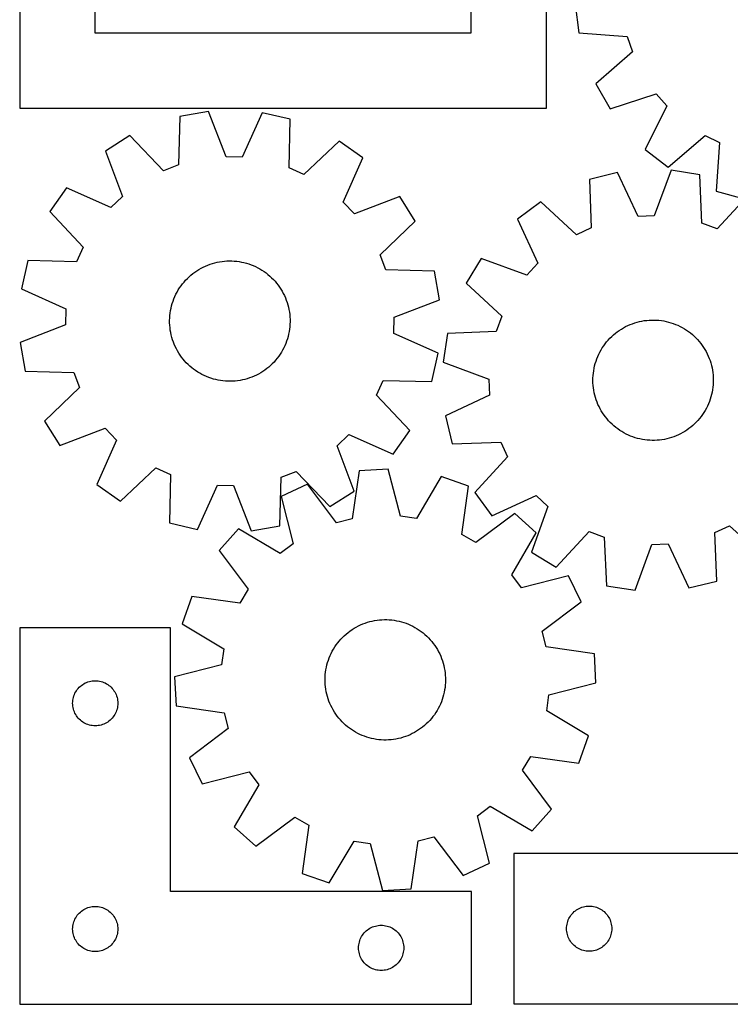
# Model space of a CAD drawing. Header units: millimetres. Extents: x 7 to 1243, y 7 to 1267.
# Tile 2 of 21: x 7 to 290, y 217 to 609. Entities that reach past the tile are written whole.
import ezdxf

# ---------------------------------------------------------------- set-up
doc = ezdxf.new("R2010")
doc.units = ezdxf.units.MM
doc.layers.add('CUT', color=7, linetype='CONTINUOUS', true_color=0x000000)

msp = doc.modelspace()

# ---------------------------------------------------------------- linework, layer by layer
at = {"layer": 'CUT'}
for p, q in [((6.516403, 844.061578), (6.516403, 574.061578)), ((216.516403, 574.061578), (216.516403, 844.061578)), ((36.516403, 814.061578), (36.516403, 604.061578)), ((186.516403, 604.061578), (186.516403, 814.061578)), ((227.979455, 615.477005), (229.42769, 604.032003)), ((36.516403, 604.061578), (186.516403, 604.061578)), ((229.42769, 604.032003), (248.751101, 602.600848)), ((248.751101, 602.600848), (250.787249, 596.501931)), ((250.787249, 596.501931), (236.19916, 583.749281)), ((236.19916, 583.749281), (241.916968, 573.729693)), ((241.916968, 573.729693), (260.317151, 579.802227)), ((260.317151, 579.802227), (264.532261, 574.946763)), ((6.516403, 574.061578), (216.516403, 574.061578)), ((264.532261, 574.946763), (255.934852, 557.582231)), ((70.394432, 570.770789), (69.826122, 551.402789)), ((81.763496, 572.727793), (70.394432, 570.770789)), ((88.775004, 554.664538), (81.763496, 572.727793)), ((103.139541, 572.174331), (95.202677, 554.498115)), ((114.392099, 569.631615), (103.139541, 572.174331)), ((113.957379, 550.260156), (114.392099, 569.631615)), ((50.433742, 563.101863), (40.67901, 556.943075)), ((63.824038, 549.096779), (50.433742, 563.101863)), ((265.051748, 550.513449), (279.727442, 563.165184)), ((279.727442, 563.165184), (285.479802, 560.292374)), ((133.929188, 560.940024), (119.832088, 547.646636)), ((143.352141, 554.284693), (133.929188, 560.940024)), ((255.934852, 557.582231), (265.051748, 550.513449)), ((285.479802, 560.292374), (284.181951, 540.959552)), ((40.67901, 556.943075), (47.565772, 538.831893)), ((95.202677, 554.498115), (88.775004, 554.664538)), ((135.537375, 536.554159), (143.352141, 554.284693)), ((69.826122, 551.402789), (63.824038, 549.096779)), ((119.832088, 547.646636), (113.957379, 550.260156)), ((244.851774, 548.39571), (233.641953, 545.670756)), ((233.641953, 545.670756), (234.390917, 526.3089)), ((253.074388, 530.850596), (244.851774, 548.39571)), ((266.216025, 549.295924), (259.498516, 531.121286)), ((277.615344, 547.523641), (266.216025, 549.295924)), ((278.497825, 528.16741), (277.615344, 547.523641)), ((25.172507, 542.219285), (18.517176, 532.796333)), ((42.903041, 534.40452), (25.172507, 542.219285)), ((47.565772, 538.831893), (42.903041, 534.40452)), ((158.07593, 538.778191), (139.964748, 531.891428)), ((164.234718, 529.023459), (158.07593, 538.778191)), ((284.181951, 540.959552), (295.30997, 537.917733)), ((297.697836, 540.179586), (284.536534, 525.959088)), ((139.964748, 531.891428), (135.537375, 536.554159)), ((214.248456, 536.663321), (204.934726, 529.855979)), ((228.559385, 523.600408), (214.248456, 536.663321)), ((18.517176, 532.796333), (31.810564, 518.699232)), ((204.934726, 529.855979), (213.03614, 512.254573)), ((259.498516, 531.121286), (253.074388, 530.850596)), ((150.229635, 515.633162), (164.234718, 529.023459)), ((234.390917, 526.3089), (228.559385, 523.600408)), ((284.536534, 525.959088), (278.497825, 528.16741)), ((31.810564, 518.699232), (29.197045, 512.824523)), ((152.535644, 509.631078), (150.229635, 515.633162)), ((9.825585, 513.259243), (7.282869, 502.006685)), ((29.197045, 512.824523), (9.825585, 513.259243)), ((77.990771, 509.768124), (78.841498, 510.252849)), ((78.841498, 510.252849), (79.711289, 510.702471)), ((79.711289, 510.702471), (80.598695, 511.116241)), ((80.598695, 511.116241), (81.502239, 511.49347)), ((81.502239, 511.49347), (82.420419, 511.833532)), ((82.420419, 511.833532), (83.351705, 512.135859)), ((83.351705, 512.135859), (84.294547, 512.399948)), ((84.294547, 512.399948), (85.247377, 512.625361)), ((85.247377, 512.625361), (86.208608, 512.811721)), ((86.208608, 512.811721), (87.17664, 512.95872)), ((87.17664, 512.95872), (88.149863, 513.066111)), ((88.149863, 513.066111), (89.126656, 513.133716)), ((89.126656, 513.133716), (90.105394, 513.161423)), ((90.105394, 513.161423), (91.084447, 513.149186)), ((91.084447, 513.149186), (92.062186, 513.097025)), ((92.062186, 513.097025), (93.036984, 513.005026)), ((93.036984, 513.005026), (94.007219, 512.873343)), ((94.007219, 512.873343), (94.971275, 512.702196)), ((94.971275, 512.702196), (95.927547, 512.491868)), ((95.927547, 512.491868), (96.874445, 512.242711)), ((96.874445, 512.242711), (97.810392, 511.955138)), ((97.810392, 511.955138), (98.733831, 511.629629)), ((98.733831, 511.629629), (99.643224, 511.266725)), ((99.643224, 511.266725), (100.537058, 510.867029)), ((100.537058, 510.867029), (101.413845, 510.431209)), ((101.413845, 510.431209), (102.272126, 509.959988)), ((190.464467, 514.112624), (184.46476, 504.25925)), ((208.685003, 507.520622), (190.464467, 514.112624)), ((213.03614, 512.254573), (208.685003, 507.520622)), ((73.363516, 506.171696), (74.071401, 506.848154)), ((74.071401, 506.848154), (74.806288, 507.495174)), ((74.806288, 507.495174), (75.566955, 508.111681)), ((75.566955, 508.111681), (76.352136, 508.696649)), ((76.352136, 508.696649), (77.160523, 509.249103)), ((77.160523, 509.249103), (77.990771, 509.768124)), ((102.272126, 509.959988), (103.110472, 509.454151)), ((103.110472, 509.454151), (103.927488, 508.91454)), ((103.927488, 508.91454), (104.721814, 508.342053)), ((104.721814, 508.342053), (105.492128, 507.737644)), ((105.492128, 507.737644), (106.237149, 507.102317)), ((106.237149, 507.102317), (106.955635, 506.43713)), ((106.955635, 506.43713), (107.646391, 505.743192)), ((171.903644, 509.062768), (152.535644, 509.631078)), ((173.860648, 497.693704), (171.903644, 509.062768)), ((69.745855, 501.561023), (70.268688, 502.388877)), ((70.268688, 502.388877), (70.824852, 503.194715)), ((70.824852, 503.194715), (71.413423, 503.977198)), ((71.413423, 503.977198), (72.03342, 504.735023)), ((72.03342, 504.735023), (72.683812, 505.466929)), ((72.683812, 505.466929), (73.363516, 506.171696)), ((107.646391, 505.743192), (108.308267, 505.021655)), ((108.308267, 505.021655), (108.940163, 504.273723)), ((108.940163, 504.273723), (109.541025, 503.500638)), ((109.541025, 503.500638), (110.109854, 502.703688)), ((110.109854, 502.703688), (110.645703, 501.8842)), ((184.46476, 504.25925), (198.685257, 491.097948)), ((7.282869, 502.006685), (24.959085, 494.069822)), ((68.004385, 498.057523), (68.385764, 498.959324)), ((68.385764, 498.959324), (68.803609, 499.844819)), ((68.803609, 499.844819), (69.257225, 500.712533)), ((69.257225, 500.712533), (69.745855, 501.561023)), ((110.645703, 501.8842), (111.147681, 501.043538)), ((111.147681, 501.043538), (111.614952, 500.1831)), ((111.614952, 500.1831), (112.046737, 499.304319)), ((112.046737, 499.304319), (112.442319, 498.408657)), ((66.855291, 494.317628), (67.085081, 495.269412)), ((67.085081, 495.269412), (67.353502, 496.21103)), ((67.353502, 496.21103), (67.660107, 497.140916)), ((67.660107, 497.140916), (68.004385, 498.057523)), ((112.442319, 498.408657), (112.801039, 497.497605)), ((112.801039, 497.497605), (113.1223, 496.57268)), ((113.1223, 496.57268), (113.405568, 495.635421)), ((113.405568, 495.635421), (113.65037, 494.687388)), ((113.65037, 494.687388), (113.856299, 493.730158)), ((155.797394, 490.682197), (173.860648, 497.693704)), ((24.959085, 494.069822), (24.792662, 487.642148)), ((66.329108, 490.440727), (66.401203, 491.417199)), ((66.401203, 491.417199), (66.513067, 492.389918)), ((66.513067, 492.389918), (66.664514, 493.357264)), ((66.664514, 493.357264), (66.855291, 494.317628)), ((113.856299, 493.730158), (114.023013, 492.765326)), ((114.023013, 492.765326), (114.150234, 491.794496)), ((114.150234, 491.794496), (114.237751, 490.819286)), ((114.237751, 490.819286), (114.285417, 489.841317)), ((155.63097, 484.254523), (155.797394, 490.682197)), ((198.685257, 491.097948), (196.476935, 485.05924)), ((24.792662, 487.642148), (6.729407, 480.63064)), ((66.296902, 489.462127), (66.329108, 490.440727)), ((66.304639, 488.483028), (66.296902, 489.462127)), ((66.352305, 487.505059), (66.304639, 488.483028)), ((66.439821, 486.529848), (66.352305, 487.505059)), ((114.188852, 486.907146), (114.076989, 485.934427)), ((114.260947, 487.883618), (114.188852, 486.907146)), ((114.293153, 488.862218), (114.260947, 487.883618)), ((114.285417, 489.841317), (114.293153, 488.862218)), ((247.231116, 486.495837), (248.093139, 486.960177)), ((248.093139, 486.960177), (248.973384, 487.38897)), ((248.973384, 487.38897), (249.870387, 487.781503)), ((249.870387, 487.781503), (250.782653, 488.137121)), ((250.782653, 488.137121), (251.708666, 488.455233)), ((251.708666, 488.455233), (252.646884, 488.73531)), ((252.646884, 488.73531), (253.595744, 488.976885)), ((253.595744, 488.976885), (254.553669, 489.179557)), ((254.553669, 489.179557), (255.519063, 489.342987)), ((255.519063, 489.342987), (256.49032, 489.466904)), ((256.49032, 489.466904), (257.465823, 489.551102)), ((257.465823, 489.551102), (258.443948, 489.595441)), ((258.443948, 489.595441), (259.423068, 489.599846)), ((259.423068, 489.599846), (260.401553, 489.564311)), ((260.401553, 489.564311), (261.377774, 489.488894)), ((261.377774, 489.488894), (262.350106, 489.373721)), ((262.350106, 489.373721), (263.316932, 489.218984)), ((263.316932, 489.218984), (264.276641, 489.024941)), ((264.276641, 489.024941), (265.227637, 488.791914)), ((265.227637, 488.791914), (266.168337, 488.52029)), ((266.168337, 488.52029), (267.097175, 488.210523)), ((267.097175, 488.210523), (268.012605, 487.863128)), ((268.012605, 487.863128), (268.913103, 487.478683)), ((268.913103, 487.478683), (269.797171, 487.057828)), ((269.797171, 487.057828), (270.663337, 486.601263)), ((66.567043, 485.559019), (66.439821, 486.529848)), ((66.733757, 484.594186), (66.567043, 485.559019)), ((66.939686, 483.636957), (66.733757, 484.594186)), ((67.184488, 482.688924), (66.939686, 483.636957)), ((113.504975, 483.054933), (113.236554, 482.113315)), ((113.734765, 484.006716), (113.504975, 483.054933)), ((113.925542, 484.96708), (113.734765, 484.006716)), ((114.076989, 485.934427), (113.925542, 484.96708)), ((173.307186, 476.31766), (155.63097, 484.254523)), ((177.120705, 484.176759), (175.348421, 472.77744)), ((196.476935, 485.05924), (177.120705, 484.176759)), ((241.823292, 482.322166), (242.519577, 483.010557)), ((242.519577, 483.010557), (243.243361, 483.669974)), ((243.243361, 483.669974), (243.99344, 484.299321)), ((243.99344, 484.299321), (244.768564, 484.89755)), ((244.768564, 484.89755), (245.567444, 485.463664)), ((245.567444, 485.463664), (246.388751, 485.996722)), ((246.388751, 485.996722), (247.231116, 486.495837)), ((270.663337, 486.601263), (271.51016, 486.109749)), ((271.51016, 486.109749), (272.336229, 485.584102)), ((272.336229, 485.584102), (273.140171, 485.025199)), ((273.140171, 485.025199), (273.920647, 484.43397)), ((273.920647, 484.43397), (274.676358, 483.811398)), ((274.676358, 483.811398), (275.406047, 483.15852)), ((275.406047, 483.15852), (276.108498, 482.476422)), ((6.729407, 480.63064), (8.686411, 469.261577)), ((67.467755, 481.751664), (67.184488, 482.688924)), ((67.789016, 480.826739), (67.467755, 481.751664)), ((68.147736, 479.915688), (67.789016, 480.826739)), ((68.543318, 479.020026), (68.147736, 479.915688)), ((68.975104, 478.141245), (68.543318, 479.020026)), ((112.204291, 479.365021), (111.786446, 478.479526)), ((112.58567, 480.266822), (112.204291, 479.365021)), ((112.929949, 481.183428), (112.58567, 480.266822)), ((113.236554, 482.113315), (112.929949, 481.183428)), ((238.793207, 478.48729), (239.335594, 479.302465)), ((239.335594, 479.302465), (239.91078, 480.094839)), ((239.91078, 480.094839), (240.517807, 480.863093)), ((240.517807, 480.863093), (241.155665, 481.605947)), ((241.155665, 481.605947), (241.823292, 482.322166)), ((276.108498, 482.476422), (276.782542, 481.766239)), ((276.782542, 481.766239), (277.427059, 481.029155)), ((277.427059, 481.029155), (278.040974, 480.266395)), ((278.040974, 480.266395), (278.623267, 479.479229)), ((278.623267, 479.479229), (279.172967, 478.668967)), ((69.442374, 477.280807), (68.975104, 478.141245)), ((69.944352, 476.440144), (69.442374, 477.280807)), ((70.480202, 475.620656), (69.944352, 476.440144)), ((71.049031, 474.823707), (70.480202, 475.620656)), ((109.765203, 475.129629), (109.176633, 474.347146)), ((110.321368, 475.935468), (109.765203, 475.129629)), ((110.8442, 476.763321), (110.321368, 475.935468)), ((111.332831, 477.611812), (110.8442, 476.763321)), ((111.786446, 478.479526), (111.332831, 477.611812)), ((170.76447, 465.065101), (173.307186, 476.31766)), ((236.602851, 474.118076), (236.968847, 475.026229)), ((236.968847, 475.026229), (237.371581, 475.918698)), ((237.371581, 475.918698), (237.810382, 476.793997)), ((237.810382, 476.793997), (238.28452, 477.65067)), ((238.28452, 477.65067), (238.793207, 478.48729)), ((279.172967, 478.668967), (279.689161, 477.836958)), ((279.689161, 477.836958), (280.170989, 476.984586)), ((280.170989, 476.984586), (280.617649, 476.113271)), ((280.617649, 476.113271), (281.028397, 475.224462)), ((281.028397, 475.224462), (281.40255, 474.319639)), ((71.649893, 474.050622), (71.049031, 474.823707)), ((72.281788, 473.302689), (71.649893, 474.050622)), ((72.943665, 472.581153), (72.281788, 473.302689)), ((73.634421, 471.887214), (72.943665, 472.581153)), ((74.352907, 471.222028), (73.634421, 471.887214)), ((75.097927, 470.586701), (74.352907, 471.222028)), ((106.518655, 471.476191), (105.783767, 470.829171)), ((107.226539, 472.152648), (106.518655, 471.476191)), ((107.906244, 472.857416), (107.226539, 472.152648)), ((108.556635, 473.589321), (107.906244, 472.857416)), ((109.176633, 474.347146), (108.556635, 473.589321)), ((175.348421, 472.77744), (193.523059, 466.059931)), ((235.517488, 470.359191), (235.731068, 471.314742)), ((235.731068, 471.314742), (235.983446, 472.260787)), ((235.983446, 472.260787), (236.274201, 473.19575)), ((236.274201, 473.19575), (236.602851, 474.118076)), ((281.40255, 474.319639), (281.739485, 473.400308)), ((281.739485, 473.400308), (282.038642, 472.467999)), ((282.038642, 472.467999), (282.299522, 471.524263)), ((282.299522, 471.524263), (282.521692, 470.570672)), ((8.686411, 469.261577), (28.054412, 468.693267)), ((28.054412, 468.693267), (30.360421, 462.691183)), ((75.868241, 469.982291), (75.097927, 470.586701)), ((76.662568, 469.409805), (75.868241, 469.982291)), ((77.479584, 468.870194), (76.662568, 469.409805)), ((78.31793, 468.364357), (77.479584, 468.870194)), ((79.176211, 467.893136), (78.31793, 468.364357)), ((80.052998, 467.457315), (79.176211, 467.893136)), ((80.946832, 467.05762), (80.052998, 467.457315)), ((81.856225, 466.694716), (80.946832, 467.05762)), ((99.991361, 467.208104), (99.087816, 466.830874)), ((100.878767, 467.621874), (99.991361, 467.208104)), ((101.748558, 468.071495), (100.878767, 467.621874)), ((102.599285, 468.55622), (101.748558, 468.071495)), ((103.429533, 469.075242), (102.599285, 468.55622)), ((104.23792, 469.627696), (103.429533, 469.075242)), ((105.0231, 470.212664), (104.23792, 469.627696)), ((105.783767, 470.829171), (105.0231, 470.212664)), ((235.057277, 466.473906), (235.112764, 467.451462)), ((235.112764, 467.451462), (235.208079, 468.425942)), ((235.208079, 468.425942), (235.343062, 469.395723)), ((235.343062, 469.395723), (235.517488, 470.359191)), ((282.521692, 470.570672), (282.704781, 469.608813)), ((282.704781, 469.608813), (282.848485, 468.640286)), ((282.848485, 468.640286), (282.952564, 467.666703)), ((282.952564, 467.666703), (283.016845, 466.689686)), ((82.779663, 466.369206), (81.856225, 466.694716)), ((83.71561, 466.081634), (82.779663, 466.369206)), ((84.662508, 465.832476), (83.71561, 466.081634)), ((85.618781, 465.622149), (84.662508, 465.832476)), ((86.582837, 465.451001), (85.618781, 465.622149)), ((87.553071, 465.319319), (86.582837, 465.451001)), ((88.527869, 465.22732), (87.553071, 465.319319)), ((89.505609, 465.175159), (88.527869, 465.22732)), ((90.484662, 465.162922), (89.505609, 465.175159)), ((91.4634, 465.190629), (90.484662, 465.162922)), ((92.440193, 465.258234), (91.4634, 465.190629)), ((93.413415, 465.365625), (92.440193, 465.258234)), ((94.381448, 465.512623), (93.413415, 465.365625)), ((95.342679, 465.698984), (94.381448, 465.512623)), ((96.295508, 465.924396), (95.342679, 465.698984)), ((97.238351, 466.188486), (96.295508, 465.924396)), ((98.169637, 466.490813), (97.238351, 466.188486)), ((99.087816, 466.830874), (98.169637, 466.490813)), ((148.779492, 459.625113), (151.393011, 465.499821)), ((151.393011, 465.499821), (170.76447, 465.065101)), ((193.523059, 466.059931), (193.79375, 459.635803)), ((235.041708, 465.4949), (235.057277, 466.473906)), ((235.066085, 464.516074), (235.041708, 465.4949)), ((235.130367, 463.539056), (235.066085, 464.516074)), ((235.234446, 462.565474), (235.130367, 463.539056)), ((282.970167, 463.754297), (282.874852, 462.779818)), ((283.025654, 464.731854), (282.970167, 463.754297)), ((283.016845, 466.689686), (283.041222, 465.71086)), ((283.041222, 465.71086), (283.025654, 464.731854)), ((30.360421, 462.691183), (16.355337, 449.300886)), ((162.07288, 445.528012), (148.779492, 459.625113)), ((193.79375, 459.635803), (176.248636, 451.413189)), ((235.37815, 461.596947), (235.234446, 462.565474)), ((235.561239, 460.635088), (235.37815, 461.596947)), ((235.783408, 459.681497), (235.561239, 460.635088)), ((236.044288, 458.737761), (235.783408, 459.681497)), ((282.351863, 459.891018), (282.099485, 458.944973)), ((282.565443, 460.846569), (282.351863, 459.891018)), ((282.739869, 461.810037), (282.565443, 460.846569)), ((282.874852, 462.779818), (282.739869, 461.810037)), ((236.343445, 457.805452), (236.044288, 458.737761)), ((236.680381, 456.886121), (236.343445, 457.805452)), ((237.054534, 455.981298), (236.680381, 456.886121)), ((237.465282, 455.092489), (237.054534, 455.981298)), ((280.71135, 455.287062), (280.272549, 454.411763)), ((281.114084, 456.179531), (280.71135, 455.287062)), ((281.48008, 457.087684), (281.114084, 456.179531)), ((281.80873, 458.01001), (281.48008, 457.087684)), ((282.099485, 458.944973), (281.80873, 458.01001)), ((176.248636, 451.413189), (178.973589, 440.203367)), ((237.911942, 454.221174), (237.465282, 455.092489)), ((238.393769, 453.368802), (237.911942, 454.221174)), ((238.909963, 452.536793), (238.393769, 453.368802)), ((239.459664, 451.726531), (238.909963, 452.536793)), ((240.041956, 450.939365), (239.459664, 451.726531)), ((278.747337, 451.903295), (278.172151, 451.110921)), ((279.289724, 452.71847), (278.747337, 451.903295)), ((279.79841, 453.55509), (279.289724, 452.71847)), ((280.272549, 454.411763), (279.79841, 453.55509)), ((16.355337, 449.300886), (22.514125, 439.546154)), ((240.655872, 450.176605), (240.041956, 450.939365)), ((241.300388, 449.439521), (240.655872, 450.176605)), ((241.974433, 448.729338), (241.300388, 449.439521)), ((242.676884, 448.04724), (241.974433, 448.729338)), ((243.406572, 447.394362), (242.676884, 448.04724)), ((274.83957, 447.535785), (274.089491, 446.906439)), ((275.563354, 448.195203), (274.83957, 447.535785)), ((276.259639, 448.883594), (275.563354, 448.195203)), ((276.927266, 449.599813), (276.259639, 448.883594)), ((277.565124, 450.342667), (276.927266, 449.599813)), ((278.172151, 451.110921), (277.565124, 450.342667)), ((22.514125, 439.546154), (40.625307, 446.432917)), ((40.625307, 446.432917), (45.05268, 441.770186)), ((133.024283, 439.492452), (137.687014, 443.919825)), ((137.687014, 443.919825), (155.417549, 436.105059)), ((155.417549, 436.105059), (162.07288, 445.528012)), ((244.162284, 446.77179), (243.406572, 447.394362)), ((244.94276, 446.18056), (244.162284, 446.77179)), ((245.746701, 445.621657), (244.94276, 446.18056)), ((246.572771, 445.096011), (245.746701, 445.621657)), ((247.419594, 444.604497), (246.572771, 445.096011)), ((248.28576, 444.147932), (247.419594, 444.604497)), ((249.169828, 443.727077), (248.28576, 444.147932)), ((250.070326, 443.342632), (249.169828, 443.727077)), ((269.109547, 443.816789), (268.212544, 443.424257)), ((269.989792, 444.245583), (269.109547, 443.816789)), ((270.851815, 444.709923), (269.989792, 444.245583)), ((271.69418, 445.209038), (270.851815, 444.709923)), ((272.515487, 445.742096), (271.69418, 445.209038)), ((273.314367, 446.30821), (272.515487, 445.742096)), ((274.089491, 446.906439), (273.314367, 446.30821)), ((45.05268, 441.770186), (37.237915, 424.039651)), ((178.973589, 440.203367), (198.335445, 440.952331)), ((198.335445, 440.952331), (201.043938, 435.1208)), ((250.985756, 442.995236), (250.070326, 443.342632)), ((251.914594, 442.68547), (250.985756, 442.995236)), ((252.855293, 442.413846), (251.914594, 442.68547)), ((253.806289, 442.180819), (252.855293, 442.413846)), ((254.765999, 441.986776), (253.806289, 442.180819)), ((255.732824, 441.832039), (254.765999, 441.986776)), ((256.705157, 441.716866), (255.732824, 441.832039)), ((257.681378, 441.641449), (256.705157, 441.716866)), ((258.659863, 441.605914), (257.681378, 441.641449)), ((259.638983, 441.610319), (258.659863, 441.605914)), ((260.617108, 441.654658), (259.638983, 441.610319)), ((261.592611, 441.738856), (260.617108, 441.654658)), ((262.563868, 441.862773), (261.592611, 441.738856)), ((263.529262, 442.026203), (262.563868, 441.862773)), ((264.487186, 442.228875), (263.529262, 442.026203)), ((265.436047, 442.47045), (264.487186, 442.228875)), ((266.374264, 442.750527), (265.436047, 442.47045)), ((267.300277, 443.068639), (266.374264, 442.750527)), ((268.212544, 443.424257), (267.300277, 443.068639)), ((139.911046, 421.38127), (133.024283, 439.492452)), ((201.043938, 435.1208), (187.981024, 420.80987)), ((46.660867, 417.38432), (60.757968, 430.677709)), ((60.757968, 430.677709), (66.632677, 428.064189)), ((66.632677, 428.064189), (66.197957, 408.69273)), ((110.763933, 426.921556), (116.766017, 429.227565)), ((116.766017, 429.227565), (130.156314, 415.222482)), ((141.900377, 429.54109), (139.105876, 410.367327)), ((153.419155, 430.176082), (141.900377, 429.54109)), ((158.304288, 411.425671), (153.419155, 430.176082)), ((37.237915, 424.039651), (46.660867, 417.38432)), ((110.195623, 407.553556), (110.763933, 426.921556)), ((121.189456, 424.221375), (110.790493, 419.226674)), ((132.878202, 408.767714), (121.189456, 424.221375)), ((174.589318, 427.165131), (164.670054, 410.520293)), ((185.474282, 423.343741), (174.589318, 427.165131)), ((77.450515, 406.150014), (85.387378, 423.82623)), ((85.387378, 423.82623), (91.815052, 423.659807)), ((91.815052, 423.659807), (98.82656, 405.596552)), ((130.156314, 415.222482), (139.911046, 421.38127)), ((182.812085, 404.151161), (185.474282, 423.343741)), ((187.981024, 420.80987), (194.788366, 411.496141)), ((110.790493, 419.226674), (115.546193, 400.443018)), ((194.788366, 411.496141), (212.389773, 419.597555)), ((212.389773, 419.597555), (217.123724, 415.246417)), ((203.880721, 412.460515), (188.346813, 400.878628)), ((212.474734, 404.764516), (203.880721, 412.460515)), ((217.123724, 415.246417), (210.531721, 397.025882)), ((66.197957, 408.69273), (77.450515, 406.150014)), ((139.105876, 410.367327), (132.878202, 408.767714)), ((164.670054, 410.520293), (158.304288, 411.425671)), ((93.691864, 406.386172), (85.995865, 397.792159)), ((110.404717, 396.58194), (93.691864, 406.386172)), ((98.82656, 405.596552), (110.195623, 407.553556)), ((202.670503, 388.051663), (212.474734, 404.764516)), ((220.385095, 391.026174), (233.546397, 405.246672)), ((233.546397, 405.246672), (239.585106, 403.03835)), ((283.692014, 404.89686), (289.523545, 407.605352)), ((284.440978, 385.535004), (283.692014, 404.89686)), ((289.523545, 407.605352), (303.834475, 394.542439)), ((115.546193, 400.443018), (110.404717, 396.58194)), ((188.346813, 400.878628), (182.812085, 404.151161)), ((239.585106, 403.03835), (240.467586, 383.682119)), ((258.584415, 400.084474), (265.008542, 400.355164)), ((265.008542, 400.355164), (273.231157, 382.81005)), ((85.995865, 397.792159), (97.577752, 382.258251)), ((210.531721, 397.025882), (220.385095, 391.026174)), ((251.866905, 381.909836), (258.584415, 400.084474)), ((206.53158, 382.910187), (202.670503, 388.051663)), ((225.315236, 387.665887), (206.53158, 382.910187)), ((230.309938, 377.266924), (225.315236, 387.665887)), ((273.231157, 382.81005), (284.440978, 385.535004)), ((97.577752, 382.258251), (94.305219, 376.723523)), ((240.467586, 383.682119), (251.866905, 381.909836)), ((75.112639, 379.38572), (71.291249, 368.500755)), ((94.305219, 376.723523), (75.112639, 379.38572)), ((214.856277, 365.578178), (230.309938, 377.266924)), ((144.239199, 368.799535), (145.168343, 369.10838)), ((145.168343, 369.10838), (146.109312, 369.379069)), ((146.109312, 369.379069), (147.060539, 369.611153)), ((147.060539, 369.611153), (148.02044, 369.804244)), ((148.02044, 369.804244), (148.987419, 369.958022)), ((148.987419, 369.958022), (149.959865, 370.072229)), ((149.959865, 370.072229), (150.936161, 370.146677)), ((150.936161, 370.146677), (151.91468, 370.181242)), ((151.91468, 370.181242), (152.893795, 370.175865)), ((152.893795, 370.175865), (153.871876, 370.130556)), ((153.871876, 370.130556), (154.847295, 370.04539)), ((154.847295, 370.04539), (155.818428, 369.920509)), ((155.818428, 369.920509), (156.78366, 369.756121)), ((156.78366, 369.756121), (157.741383, 369.552499)), ((157.741383, 369.552499), (158.690003, 369.309983)), ((158.690003, 369.309983), (159.627942, 369.028975)), ((159.627942, 369.028975), (160.553639, 368.709944)), ((66.629453, 366.840395), (6.629453, 366.840395)), ((6.629453, 366.840395), (6.629453, 216.840395)), ((66.629453, 261.840395), (66.629453, 366.840395)), ((71.291249, 368.500755), (87.936087, 358.581492)), ((136.655654, 364.407932), (137.411982, 365.029754)), ((137.411982, 365.029754), (138.193044, 365.620209)), ((138.193044, 365.620209), (138.997541, 366.178314)), ((138.997541, 366.178314), (139.824131, 366.70314)), ((139.824131, 366.70314), (140.671441, 367.193814)), ((140.671441, 367.193814), (141.53806, 367.649519)), ((141.53806, 367.649519), (142.422545, 368.069497)), ((142.422545, 368.069497), (143.323424, 368.453048)), ((143.323424, 368.453048), (144.239199, 368.799535)), ((160.553639, 368.709944), (161.465553, 368.353421)), ((161.465553, 368.353421), (162.362165, 367.959998)), ((162.362165, 367.959998), (163.241984, 367.530332)), ((163.241984, 367.530332), (164.103546, 367.065137)), ((164.103546, 367.065137), (164.945416, 366.565186)), ((164.945416, 366.565186), (165.766193, 366.031314)), ((165.766193, 366.031314), (166.564511, 365.464407)), ((166.564511, 365.464407), (167.339041, 364.865409)), ((216.455889, 359.350504), (214.856277, 365.578178)), ((133.287522, 360.866269), (133.902194, 361.62842)), ((133.902194, 361.62842), (134.547441, 362.364864)), ((134.547441, 362.364864), (135.22219, 363.074377)), ((135.22219, 363.074377), (135.925318, 363.755778)), ((135.925318, 363.755778), (136.655654, 364.407932)), ((167.339041, 364.865409), (168.088495, 364.235319)), ((168.088495, 364.235319), (168.811624, 363.575183)), ((168.811624, 363.575183), (169.507226, 362.886101)), ((169.507226, 362.886101), (170.174142, 362.16922)), ((170.174142, 362.16922), (170.811262, 361.425733)), ((170.811262, 361.425733), (171.417527, 360.656878)), ((87.936087, 358.581492), (87.030709, 352.215726)), ((130.706728, 356.715704), (131.154252, 357.586575)), ((131.154252, 357.586575), (131.636925, 358.438468)), ((131.636925, 358.438468), (132.153944, 359.269965)), ((132.153944, 359.269965), (132.704448, 360.079681)), ((132.704448, 360.079681), (133.287522, 360.866269)), ((171.417527, 360.656878), (171.991926, 359.863934)), ((171.991926, 359.863934), (172.533505, 359.048221)), ((172.533505, 359.048221), (173.041361, 358.211096)), ((173.041361, 358.211096), (173.514649, 357.353954)), ((173.514649, 357.353954), (173.952581, 356.478219)), ((235.629652, 356.556003), (216.455889, 359.350504)), ((129.282118, 353.071844), (129.582199, 354.003856)), ((129.582199, 354.003856), (129.920047, 354.922852)), ((129.920047, 354.922852), (130.295098, 355.827303)), ((130.295098, 355.827303), (130.706728, 356.715704)), ((173.952581, 356.478219), (174.354429, 355.585351)), ((174.354429, 355.585351), (174.719524, 354.676836)), ((174.719524, 354.676836), (175.047258, 353.754184)), ((175.047258, 353.754184), (175.337086, 352.818933)), ((236.264644, 345.037225), (235.629652, 356.556003)), ((87.030709, 352.215726), (68.280298, 347.330593)), ((128.468478, 349.244936), (128.613142, 350.21332)), ((128.613142, 350.21332), (128.797186, 351.174997)), ((128.797186, 351.174997), (129.020301, 352.128367)), ((129.020301, 352.128367), (129.282118, 353.071844)), ((175.337086, 352.818933), (175.588525, 351.872638)), ((175.588525, 351.872638), (175.801156, 350.916875)), ((175.801156, 350.916875), (175.974627, 349.953235)), ((175.974627, 349.953235), (176.108647, 348.98332)), ((33.736498, 345.362767), (34.300082, 345.533728)), ((34.300082, 345.533728), (34.87364, 345.667463)), ((34.87364, 345.667463), (35.454717, 345.763399)), ((35.454717, 345.763399), (36.040825, 345.821126)), ((36.040825, 345.821126), (36.629453, 345.840395)), ((36.629453, 345.840395), (37.218081, 345.821126)), ((37.218081, 345.821126), (37.804189, 345.763399)), ((37.804189, 345.763399), (38.385266, 345.667463)), ((38.385266, 345.667463), (38.958824, 345.533728)), ((38.958824, 345.533728), (39.522408, 345.362767)), ((68.280298, 347.330593), (68.91529, 335.811814)), ((128.272833, 346.315703), (128.298181, 347.294504)), ((128.28743, 345.336682), (128.272833, 346.315703)), ((128.298181, 347.294504), (128.363432, 348.271458)), ((128.363432, 348.271458), (128.468478, 349.244936)), ((176.108647, 348.98332), (176.202995, 348.008747)), ((176.202995, 348.008747), (176.257512, 347.031136)), ((176.272109, 346.052115), (176.246761, 345.073313)), ((176.257512, 347.031136), (176.272109, 346.052115)), ((28.835224, 341.340395), (29.146227, 341.840528)), ((29.146227, 341.840528), (29.489273, 342.319248)), ((29.489273, 342.319248), (29.862895, 342.774508)), ((29.862895, 342.774508), (30.265492, 343.204357)), ((30.265492, 343.204357), (30.695341, 343.606954)), ((30.695341, 343.606954), (31.1506, 343.980576)), ((31.1506, 343.980576), (31.629321, 344.323622)), ((31.629321, 344.323622), (32.129453, 344.634624)), ((32.129453, 344.634624), (32.648855, 344.91225)), ((32.648855, 344.91225), (33.185302, 345.155311)), ((33.185302, 345.155311), (33.736498, 345.362767)), ((39.522408, 345.362767), (40.073604, 345.155311)), ((40.073604, 345.155311), (40.610051, 344.91225)), ((40.610051, 344.91225), (41.129453, 344.634624)), ((41.129453, 344.634624), (41.629585, 344.323622)), ((41.629585, 344.323622), (42.108306, 343.980576)), ((42.108306, 343.980576), (42.563565, 343.606954)), ((42.563565, 343.606954), (42.993414, 343.204357)), ((42.993414, 343.204357), (43.396011, 342.774508)), ((43.396011, 342.774508), (43.769633, 342.319248)), ((43.769633, 342.319248), (44.11268, 341.840528)), ((44.11268, 341.840528), (44.423682, 341.340395)), ((128.341947, 344.359071), (128.28743, 345.336682)), ((128.436295, 343.384497), (128.341947, 344.359071)), ((128.570316, 342.414583), (128.436295, 343.384497)), ((128.743786, 341.450943), (128.570316, 342.414583)), ((128.956418, 340.49518), (128.743786, 341.450943)), ((175.9318, 342.154498), (175.747757, 341.19282)), ((176.076465, 343.122882), (175.9318, 342.154498)), ((176.18151, 344.09636), (176.076465, 343.122882)), ((176.246761, 345.073313), (176.18151, 344.09636)), ((217.514234, 340.152092), (236.264644, 345.037225)), ((27.648723, 337.429024), (27.706449, 338.015131)), ((27.706449, 338.015131), (27.802386, 338.596208)), ((27.802386, 338.596208), (27.936121, 339.169767)), ((27.936121, 339.169767), (28.107082, 339.733351)), ((28.107082, 339.733351), (28.314537, 340.284546)), ((28.314537, 340.284546), (28.557598, 340.820994)), ((28.557598, 340.820994), (28.835224, 341.340395)), ((44.423682, 341.340395), (44.701308, 340.820994)), ((44.701308, 340.820994), (44.944369, 340.284546)), ((44.944369, 340.284546), (45.151824, 339.733351)), ((45.151824, 339.733351), (45.322785, 339.169767)), ((45.322785, 339.169767), (45.456521, 338.596208)), ((45.456521, 338.596208), (45.552457, 338.015131)), ((45.552457, 338.015131), (45.610183, 337.429024)), ((129.207856, 339.548885), (128.956418, 340.49518)), ((129.497684, 338.613633), (129.207856, 339.548885)), ((129.825418, 337.690982), (129.497684, 338.613633)), ((130.190513, 336.782466), (129.825418, 337.690982)), ((174.962743, 338.363962), (174.624896, 337.444966)), ((175.262825, 339.295974), (174.962743, 338.363962)), ((175.524641, 340.23945), (175.262825, 339.295974)), ((175.747757, 341.19282), (175.524641, 340.23945)), ((216.608855, 333.786326), (217.514234, 340.152092)), ((27.629453, 336.840395), (27.648723, 337.429024)), ((27.648723, 336.251767), (27.629453, 336.840395)), ((27.706449, 335.66566), (27.648723, 336.251767)), ((27.802386, 335.084583), (27.706449, 335.66566)), ((27.936121, 334.511024), (27.802386, 335.084583)), ((28.107082, 333.94744), (27.936121, 334.511024)), ((28.314537, 333.396245), (28.107082, 333.94744)), ((45.151824, 333.94744), (44.944369, 333.396245)), ((45.322785, 334.511024), (45.151824, 333.94744)), ((45.456521, 335.084583), (45.322785, 334.511024)), ((45.552457, 335.66566), (45.456521, 335.084583)), ((45.610183, 336.251767), (45.552457, 335.66566)), ((45.610183, 337.429024), (45.629453, 336.840395)), ((45.629453, 336.840395), (45.610183, 336.251767)), ((68.91529, 335.811814), (88.089053, 333.017314)), ((130.592361, 335.889598), (130.190513, 336.782466)), ((131.030294, 335.013864), (130.592361, 335.889598)), ((131.503582, 334.156722), (131.030294, 335.013864)), ((132.011438, 333.319597), (131.503582, 334.156722)), ((172.908017, 333.929349), (172.390998, 333.097853)), ((173.390691, 334.781242), (172.908017, 333.929349)), ((173.838215, 335.652114), (173.390691, 334.781242)), ((174.249845, 336.540515), (173.838215, 335.652114)), ((174.624896, 337.444966), (174.249845, 336.540515)), ((233.253693, 323.867062), (216.608855, 333.786326)), ((28.557598, 332.859797), (28.314537, 333.396245)), ((28.835224, 332.340395), (28.557598, 332.859797)), ((29.146227, 331.840263), (28.835224, 332.340395)), ((29.489273, 331.361543), (29.146227, 331.840263)), ((29.862895, 330.906283), (29.489273, 331.361543)), ((30.265492, 330.476434), (29.862895, 330.906283)), ((30.695341, 330.073837), (30.265492, 330.476434)), ((31.1506, 329.700215), (30.695341, 330.073837)), ((31.629321, 329.357169), (31.1506, 329.700215)), ((42.108306, 329.700215), (41.629585, 329.357169)), ((42.563565, 330.073837), (42.108306, 329.700215)), ((42.993414, 330.476434), (42.563565, 330.073837)), ((43.396011, 330.906283), (42.993414, 330.476434)), ((43.769633, 331.361543), (43.396011, 330.906283)), ((44.11268, 331.840263), (43.769633, 331.361543)), ((44.423682, 332.340395), (44.11268, 331.840263)), ((44.701308, 332.859797), (44.423682, 332.340395)), ((44.944369, 333.396245), (44.701308, 332.859797)), ((88.089053, 333.017314), (89.688666, 326.78964)), ((132.553016, 332.503884), (132.011438, 333.319597)), ((133.127415, 331.71094), (132.553016, 332.503884)), ((133.73368, 330.942084), (133.127415, 331.71094)), ((134.3708, 330.198597), (133.73368, 330.942084)), ((135.037716, 329.481717), (134.3708, 330.198597)), ((169.997501, 330.002954), (169.322752, 329.29344)), ((170.642749, 330.739398), (169.997501, 330.002954)), ((171.257421, 331.501549), (170.642749, 330.739398)), ((171.840494, 332.288137), (171.257421, 331.501549)), ((172.390998, 333.097853), (171.840494, 332.288137)), ((32.129453, 329.046167), (31.629321, 329.357169)), ((32.648855, 328.768541), (32.129453, 329.046167)), ((33.185302, 328.52548), (32.648855, 328.768541)), ((33.736498, 328.318024), (33.185302, 328.52548)), ((34.300082, 328.147063), (33.736498, 328.318024)), ((34.87364, 328.013328), (34.300082, 328.147063)), ((35.454717, 327.917392), (34.87364, 328.013328)), ((36.040825, 327.859665), (35.454717, 327.917392)), ((36.629453, 327.840395), (36.040825, 327.859665)), ((37.218081, 327.859665), (36.629453, 327.840395)), ((37.804189, 327.917392), (37.218081, 327.859665)), ((38.385266, 328.013328), (37.804189, 327.917392)), ((38.958824, 328.147063), (38.385266, 328.013328)), ((39.522408, 328.318024), (38.958824, 328.147063)), ((40.073604, 328.52548), (39.522408, 328.318024)), ((40.610051, 328.768541), (40.073604, 328.52548)), ((41.129453, 329.046167), (40.610051, 328.768541)), ((41.629585, 329.357169), (41.129453, 329.046167)), ((89.688666, 326.78964), (74.235005, 315.100894)), ((135.733318, 328.792635), (135.037716, 329.481717)), ((136.456447, 328.132499), (135.733318, 328.792635)), ((137.205901, 327.502408), (136.456447, 328.132499)), ((137.980431, 326.903411), (137.205901, 327.502408)), ((138.778749, 326.336504), (137.980431, 326.903411)), ((139.599526, 325.802631), (138.778749, 326.336504)), ((140.441396, 325.302681), (139.599526, 325.802631)), ((165.547402, 326.189504), (164.720811, 325.664678)), ((166.351898, 326.747609), (165.547402, 326.189504)), ((167.13296, 327.338064), (166.351898, 326.747609)), ((167.889289, 327.959886), (167.13296, 327.338064)), ((168.619624, 328.61204), (167.889289, 327.959886)), ((169.322752, 329.29344), (168.619624, 328.61204)), ((141.302958, 324.837486), (140.441396, 325.302681)), ((142.182777, 324.407819), (141.302958, 324.837486)), ((143.07939, 324.014397), (142.182777, 324.407819)), ((143.991303, 323.657874), (143.07939, 324.014397)), ((144.917, 323.338843), (143.991303, 323.657874)), ((145.854939, 323.057835), (144.917, 323.338843)), ((146.80356, 322.815319), (145.854939, 323.057835)), ((147.761283, 322.611697), (146.80356, 322.815319)), ((148.726514, 322.447309), (147.761283, 322.611697)), ((149.697647, 322.322428), (148.726514, 322.447309)), ((150.673066, 322.237262), (149.697647, 322.322428)), ((151.651147, 322.191953), (150.673066, 322.237262)), ((152.630262, 322.186576), (151.651147, 322.191953)), ((153.608782, 322.22114), (152.630262, 322.186576)), ((154.585077, 322.295588), (153.608782, 322.22114)), ((155.557523, 322.409796), (154.585077, 322.295588)), ((156.524502, 322.563574), (155.557523, 322.409796)), ((157.484404, 322.756665), (156.524502, 322.563574)), ((158.43563, 322.988748), (157.484404, 322.756665)), ((159.376599, 323.259438), (158.43563, 322.988748)), ((160.305744, 323.568283), (159.376599, 323.259438)), ((161.221518, 323.91477), (160.305744, 323.568283)), ((162.122397, 324.298321), (161.221518, 323.91477)), ((163.006882, 324.718299), (162.122397, 324.298321)), ((163.873501, 325.174004), (163.006882, 324.718299)), ((164.720811, 325.664678), (163.873501, 325.174004)), ((229.432304, 312.982098), (233.253693, 323.867062)), ((74.235005, 315.100894), (79.229706, 304.701931)), ((206.96719, 310.109567), (210.239724, 315.644295)), ((210.239724, 315.644295), (229.432304, 312.982098)), ((218.549078, 294.575659), (206.96719, 310.109567)), ((79.229706, 304.701931), (98.013362, 309.457631)), ((98.013362, 309.457631), (101.87444, 304.316155)), ((101.87444, 304.316155), (92.070208, 287.603302)), ((188.998749, 291.9248), (194.140225, 295.785877)), ((194.140225, 295.785877), (210.853078, 285.981646)), ((210.853078, 285.981646), (218.549078, 294.575659)), ((100.664221, 279.907302), (116.198129, 291.48919)), ((116.198129, 291.48919), (121.732857, 288.216656)), ((193.754449, 273.141144), (188.998749, 291.9248)), ((92.070208, 287.603302), (100.664221, 279.907302)), ((121.732857, 288.216656), (119.07066, 269.024076)), ((165.439066, 282.000491), (171.66674, 283.600103)), ((171.66674, 283.600103), (183.355487, 268.146443)), ((129.955625, 265.202687), (139.874888, 281.847525)), ((139.874888, 281.847525), (146.240654, 280.942146)), ((146.240654, 280.942146), (151.125787, 262.191736)), ((162.644566, 262.826728), (165.439066, 282.000491)), ((308.550595, 277.001041), (203.550595, 277.001041)), ((203.550595, 277.001041), (203.550595, 217.001041)), ((183.355487, 268.146443), (193.754449, 273.141144)), ((119.07066, 269.024076), (129.955625, 265.202687)), ((186.629453, 261.840395), (66.629453, 261.840395)), ((151.125787, 262.191736), (162.644566, 262.826728)), ((186.629453, 216.840395), (186.629453, 261.840395)), ((32.648855, 254.91225), (33.185302, 255.155311)), ((33.185302, 255.155311), (33.736498, 255.362767)), ((33.736498, 255.362767), (34.300082, 255.533728)), ((34.300082, 255.533728), (34.87364, 255.667463)), ((34.87364, 255.667463), (35.454717, 255.763399)), ((35.454717, 255.763399), (36.040825, 255.821126)), ((36.040825, 255.821126), (36.629453, 255.840395)), ((36.629453, 255.840395), (37.218081, 255.821126)), ((37.218081, 255.821126), (37.804189, 255.763399)), ((37.804189, 255.763399), (38.385266, 255.667463)), ((38.385266, 255.667463), (38.958824, 255.533728)), ((38.958824, 255.533728), (39.522408, 255.362767)), ((39.522408, 255.362767), (40.073604, 255.155311)), ((40.073604, 255.155311), (40.610051, 254.91225)), ((229.569997, 255.072895), (230.106444, 255.315957)), ((230.106444, 255.315957), (230.65764, 255.523412)), ((230.65764, 255.523412), (231.221224, 255.694373)), ((231.221224, 255.694373), (231.794782, 255.828108)), ((231.794782, 255.828108), (232.375859, 255.924045)), ((232.375859, 255.924045), (232.961967, 255.981771)), ((232.961967, 255.981771), (233.550595, 256.001041)), ((233.550595, 256.001041), (234.139223, 255.981771)), ((234.139223, 255.981771), (234.725331, 255.924045)), ((234.725331, 255.924045), (235.306408, 255.828108)), ((235.306408, 255.828108), (235.879966, 255.694373)), ((235.879966, 255.694373), (236.44355, 255.523412)), ((236.44355, 255.523412), (236.994746, 255.315957)), ((236.994746, 255.315957), (237.531193, 255.072895)), ((28.557598, 250.820994), (28.835224, 251.340395)), ((28.835224, 251.340395), (29.146227, 251.840528)), ((29.146227, 251.840528), (29.489273, 252.319248)), ((29.489273, 252.319248), (29.862895, 252.774508)), ((29.862895, 252.774508), (30.265492, 253.204357)), ((30.265492, 253.204357), (30.695341, 253.606954)), ((30.695341, 253.606954), (31.1506, 253.980576)), ((31.1506, 253.980576), (31.629321, 254.323622)), ((31.629321, 254.323622), (32.129453, 254.634624)), ((32.129453, 254.634624), (32.648855, 254.91225)), ((40.610051, 254.91225), (41.129453, 254.634624)), ((41.129453, 254.634624), (41.629585, 254.323622)), ((41.629585, 254.323622), (42.108306, 253.980576)), ((42.108306, 253.980576), (42.563565, 253.606954)), ((42.563565, 253.606954), (42.993414, 253.204357)), ((42.993414, 253.204357), (43.396011, 252.774508)), ((43.396011, 252.774508), (43.769633, 252.319248)), ((43.769633, 252.319248), (44.11268, 251.840528)), ((44.11268, 251.840528), (44.423682, 251.340395)), ((44.423682, 251.340395), (44.701308, 250.820994)), ((225.47874, 250.981639), (225.756366, 251.501041)), ((225.756366, 251.501041), (226.067368, 252.001173)), ((226.067368, 252.001173), (226.410415, 252.479894)), ((226.410415, 252.479894), (226.784037, 252.935153)), ((226.784037, 252.935153), (227.186634, 253.365002)), ((227.186634, 253.365002), (227.616483, 253.767599)), ((227.616483, 253.767599), (228.071742, 254.141221)), ((228.071742, 254.141221), (228.550463, 254.484267)), ((228.550463, 254.484267), (229.050595, 254.795269)), ((229.050595, 254.795269), (229.569997, 255.072895)), ((237.531193, 255.072895), (238.050595, 254.795269)), ((238.050595, 254.795269), (238.550727, 254.484267)), ((238.550727, 254.484267), (239.029448, 254.141221)), ((239.029448, 254.141221), (239.484707, 253.767599)), ((239.484707, 253.767599), (239.914556, 253.365002)), ((239.914556, 253.365002), (240.317153, 252.935153)), ((240.317153, 252.935153), (240.690775, 252.479894)), ((240.690775, 252.479894), (241.033821, 252.001173)), ((241.033821, 252.001173), (241.344824, 251.501041)), ((241.344824, 251.501041), (241.62245, 250.981639)), ((27.629453, 246.840395), (27.648723, 247.429024)), ((27.648723, 247.429024), (27.706449, 248.015131)), ((27.706449, 248.015131), (27.802386, 248.596208)), ((27.802386, 248.596208), (27.936121, 249.169767)), ((27.936121, 249.169767), (28.107082, 249.733351)), ((28.107082, 249.733351), (28.314537, 250.284546)), ((28.314537, 250.284546), (28.557598, 250.820994)), ((44.701308, 250.820994), (44.944369, 250.284546)), ((44.944369, 250.284546), (45.151824, 249.733351)), ((45.151824, 249.733351), (45.322785, 249.169767)), ((45.322785, 249.169767), (45.456521, 248.596208)), ((45.456521, 248.596208), (45.552457, 248.015131)), ((45.552457, 248.015131), (45.610183, 247.429024)), ((45.610183, 247.429024), (45.629453, 246.840395)), ((146.129453, 247.134624), (146.648855, 247.41225)), ((146.648855, 247.41225), (147.185302, 247.655311)), ((147.185302, 247.655311), (147.736498, 247.862767)), ((147.736498, 247.862767), (148.300082, 248.033728)), ((148.300082, 248.033728), (148.87364, 248.167463)), ((148.87364, 248.167463), (149.454717, 248.263399)), ((149.454717, 248.263399), (150.040825, 248.321126)), ((150.040825, 248.321126), (150.629453, 248.340395)), ((150.629453, 248.340395), (151.218081, 248.321126)), ((151.218081, 248.321126), (151.804189, 248.263399)), ((151.804189, 248.263399), (152.385266, 248.167463)), ((152.385266, 248.167463), (152.958824, 248.033728)), ((152.958824, 248.033728), (153.522408, 247.862767)), ((153.522408, 247.862767), (154.073604, 247.655311)), ((154.073604, 247.655311), (154.610051, 247.41225)), ((154.610051, 247.41225), (155.129453, 247.134624)), ((224.550595, 247.001041), (224.569865, 247.589669)), ((224.569865, 247.589669), (224.627591, 248.175777)), ((224.627591, 248.175777), (224.723527, 248.756854)), ((224.723527, 248.756854), (224.857263, 249.330412)), ((224.857263, 249.330412), (225.028224, 249.893996)), ((225.028224, 249.893996), (225.235679, 250.445192)), ((225.235679, 250.445192), (225.47874, 250.981639)), ((241.62245, 250.981639), (241.865511, 250.445192)), ((241.865511, 250.445192), (242.072966, 249.893996)), ((242.072966, 249.893996), (242.243927, 249.330412)), ((242.243927, 249.330412), (242.377662, 248.756854)), ((242.377662, 248.756854), (242.473599, 248.175777)), ((242.473599, 248.175777), (242.531325, 247.589669)), ((242.531325, 247.589669), (242.550595, 247.001041)), ((27.648723, 246.251767), (27.629453, 246.840395)), ((27.706449, 245.66566), (27.648723, 246.251767)), ((27.802386, 245.084583), (27.706449, 245.66566)), ((27.936121, 244.511024), (27.802386, 245.084583)), ((28.107082, 243.94744), (27.936121, 244.511024)), ((28.314537, 243.396245), (28.107082, 243.94744)), ((28.557598, 242.859797), (28.314537, 243.396245)), ((44.944369, 243.396245), (44.701308, 242.859797)), ((45.151824, 243.94744), (44.944369, 243.396245)), ((45.322785, 244.511024), (45.151824, 243.94744)), ((45.456521, 245.084583), (45.322785, 244.511024)), ((45.552457, 245.66566), (45.456521, 245.084583)), ((45.610183, 246.251767), (45.552457, 245.66566)), ((45.629453, 246.840395), (45.610183, 246.251767)), ((142.557598, 243.320994), (142.835224, 243.840395)), ((142.835224, 243.840395), (143.146227, 244.340528)), ((143.146227, 244.340528), (143.489273, 244.819248)), ((143.489273, 244.819248), (143.862895, 245.274508)), ((143.862895, 245.274508), (144.265492, 245.704357)), ((144.265492, 245.704357), (144.695341, 246.106954)), ((144.695341, 246.106954), (145.1506, 246.480576)), ((145.1506, 246.480576), (145.629321, 246.823622)), ((145.629321, 246.823622), (146.129453, 247.134624)), ((155.129453, 247.134624), (155.629585, 246.823622)), ((155.629585, 246.823622), (156.108306, 246.480576)), ((156.108306, 246.480576), (156.563565, 246.106954)), ((156.563565, 246.106954), (156.993414, 245.704357)), ((156.993414, 245.704357), (157.396011, 245.274508)), ((157.396011, 245.274508), (157.769633, 244.819248)), ((157.769633, 244.819248), (158.11268, 244.340528)), ((158.11268, 244.340528), (158.423682, 243.840395)), ((158.423682, 243.840395), (158.701308, 243.320994)), ((224.569865, 246.412413), (224.550595, 247.001041)), ((224.627591, 245.826305), (224.569865, 246.412413)), ((224.723527, 245.245228), (224.627591, 245.826305)), ((224.857263, 244.671669), (224.723527, 245.245228)), ((225.028224, 244.108086), (224.857263, 244.671669)), ((225.235679, 243.55689), (225.028224, 244.108086)), ((225.47874, 243.020443), (225.235679, 243.55689)), ((241.865511, 243.55689), (241.62245, 243.020443)), ((242.072966, 244.108086), (241.865511, 243.55689)), ((242.243927, 244.671669), (242.072966, 244.108086)), ((242.377662, 245.245228), (242.243927, 244.671669)), ((242.473599, 245.826305), (242.377662, 245.245228)), ((242.531325, 246.412413), (242.473599, 245.826305)), ((242.550595, 247.001041), (242.531325, 246.412413)), ((28.835224, 242.340395), (28.557598, 242.859797)), ((29.146227, 241.840263), (28.835224, 242.340395)), ((29.489273, 241.361543), (29.146227, 241.840263)), ((29.862895, 240.906283), (29.489273, 241.361543)), ((30.265492, 240.476434), (29.862895, 240.906283)), ((30.695341, 240.073837), (30.265492, 240.476434)), ((31.1506, 239.700215), (30.695341, 240.073837)), ((31.629321, 239.357169), (31.1506, 239.700215)), ((42.108306, 239.700215), (41.629585, 239.357169)), ((42.563565, 240.073837), (42.108306, 239.700215)), ((42.993414, 240.476434), (42.563565, 240.073837)), ((43.396011, 240.906283), (42.993414, 240.476434)), ((43.769633, 241.361543), (43.396011, 240.906283)), ((44.11268, 241.840263), (43.769633, 241.361543)), ((44.423682, 242.340395), (44.11268, 241.840263)), ((44.701308, 242.859797), (44.423682, 242.340395)), ((141.629453, 239.340395), (141.648723, 239.929024)), ((141.648723, 239.929024), (141.706449, 240.515131)), ((141.706449, 240.515131), (141.802386, 241.096208)), ((141.802386, 241.096208), (141.936121, 241.669767)), ((141.936121, 241.669767), (142.107082, 242.233351)), ((142.107082, 242.233351), (142.314537, 242.784546)), ((142.314537, 242.784546), (142.557598, 243.320994)), ((158.701308, 243.320994), (158.944369, 242.784546)), ((158.944369, 242.784546), (159.151824, 242.233351)), ((159.151824, 242.233351), (159.322785, 241.669767)), ((159.322785, 241.669767), (159.456521, 241.096208)), ((159.456521, 241.096208), (159.552457, 240.515131)), ((159.552457, 240.515131), (159.610183, 239.929024)), ((159.610183, 239.929024), (159.629453, 239.340395)), ((225.756366, 242.501041), (225.47874, 243.020443)), ((226.067368, 242.000909), (225.756366, 242.501041)), ((226.410415, 241.522188), (226.067368, 242.000909)), ((226.784037, 241.066928), (226.410415, 241.522188)), ((227.186634, 240.63708), (226.784037, 241.066928)), ((227.616483, 240.234483), (227.186634, 240.63708)), ((228.071742, 239.860861), (227.616483, 240.234483)), ((228.550463, 239.517814), (228.071742, 239.860861)), ((229.050595, 239.206812), (228.550463, 239.517814)), ((238.550727, 239.517814), (238.050595, 239.206812)), ((239.029448, 239.860861), (238.550727, 239.517814)), ((239.484707, 240.234483), (239.029448, 239.860861)), ((239.914556, 240.63708), (239.484707, 240.234483)), ((240.317153, 241.066928), (239.914556, 240.63708)), ((240.690775, 241.522188), (240.317153, 241.066928)), ((241.033821, 242.000909), (240.690775, 241.522188)), ((241.344824, 242.501041), (241.033821, 242.000909)), ((241.62245, 243.020443), (241.344824, 242.501041)), ((32.129453, 239.046167), (31.629321, 239.357169)), ((32.648855, 238.768541), (32.129453, 239.046167)), ((33.185302, 238.52548), (32.648855, 238.768541)), ((33.736498, 238.318024), (33.185302, 238.52548)), ((34.300082, 238.147063), (33.736498, 238.318024)), ((34.87364, 238.013328), (34.300082, 238.147063)), ((35.454717, 237.917392), (34.87364, 238.013328)), ((36.040825, 237.859665), (35.454717, 237.917392)), ((36.629453, 237.840395), (36.040825, 237.859665)), ((37.218081, 237.859665), (36.629453, 237.840395)), ((37.804189, 237.917392), (37.218081, 237.859665)), ((38.385266, 238.013328), (37.804189, 237.917392)), ((38.958824, 238.147063), (38.385266, 238.013328)), ((39.522408, 238.318024), (38.958824, 238.147063)), ((40.073604, 238.52548), (39.522408, 238.318024)), ((40.610051, 238.768541), (40.073604, 238.52548)), ((41.129453, 239.046167), (40.610051, 238.768541)), ((41.629585, 239.357169), (41.129453, 239.046167)), ((141.648723, 238.751767), (141.629453, 239.340395)), ((141.706449, 238.16566), (141.648723, 238.751767)), ((141.802386, 237.584583), (141.706449, 238.16566)), ((141.936121, 237.011024), (141.802386, 237.584583)), ((142.107082, 236.44744), (141.936121, 237.011024)), ((142.314537, 235.896245), (142.107082, 236.44744)), ((142.557598, 235.359797), (142.314537, 235.896245)), ((158.944369, 235.896245), (158.701308, 235.359797)), ((159.151824, 236.44744), (158.944369, 235.896245)), ((159.322785, 237.011024), (159.151824, 236.44744)), ((159.456521, 237.584583), (159.322785, 237.011024)), ((159.552457, 238.16566), (159.456521, 237.584583)), ((159.610183, 238.751767), (159.552457, 238.16566)), ((159.629453, 239.340395), (159.610183, 238.751767)), ((229.569997, 238.929186), (229.050595, 239.206812)), ((230.106444, 238.686125), (229.569997, 238.929186)), ((230.65764, 238.47867), (230.106444, 238.686125)), ((231.221224, 238.307708), (230.65764, 238.47867)), ((231.794782, 238.173973), (231.221224, 238.307708)), ((232.375859, 238.078037), (231.794782, 238.173973)), ((232.961967, 238.02031), (232.375859, 238.078037)), ((233.550595, 238.001041), (232.961967, 238.02031)), ((234.139223, 238.02031), (233.550595, 238.001041)), ((234.725331, 238.078037), (234.139223, 238.02031)), ((235.306408, 238.173973), (234.725331, 238.078037)), ((235.879966, 238.307708), (235.306408, 238.173973)), ((236.44355, 238.47867), (235.879966, 238.307708)), ((236.994746, 238.686125), (236.44355, 238.47867)), ((237.531193, 238.929186), (236.994746, 238.686125)), ((238.050595, 239.206812), (237.531193, 238.929186)), ((142.835224, 234.840395), (142.557598, 235.359797)), ((143.146227, 234.340263), (142.835224, 234.840395)), ((143.489273, 233.861543), (143.146227, 234.340263)), ((143.862895, 233.406283), (143.489273, 233.861543)), ((144.265492, 232.976434), (143.862895, 233.406283)), ((144.695341, 232.573837), (144.265492, 232.976434)), ((145.1506, 232.200215), (144.695341, 232.573837)), ((145.629321, 231.857169), (145.1506, 232.200215)), ((146.129453, 231.546167), (145.629321, 231.857169)), ((155.629585, 231.857169), (155.129453, 231.546167)), ((156.108306, 232.200215), (155.629585, 231.857169)), ((156.563565, 232.573837), (156.108306, 232.200215)), ((156.993414, 232.976434), (156.563565, 232.573837)), ((157.396011, 233.406283), (156.993414, 232.976434)), ((157.769633, 233.861543), (157.396011, 233.406283)), ((158.11268, 234.340263), (157.769633, 233.861543)), ((158.423682, 234.840395), (158.11268, 234.340263)), ((158.701308, 235.359797), (158.423682, 234.840395)), ((146.648855, 231.268541), (146.129453, 231.546167)), ((147.185302, 231.02548), (146.648855, 231.268541)), ((147.736498, 230.818024), (147.185302, 231.02548)), ((148.300082, 230.647063), (147.736498, 230.818024)), ((148.87364, 230.513328), (148.300082, 230.647063)), ((149.454717, 230.417392), (148.87364, 230.513328)), ((150.040825, 230.359665), (149.454717, 230.417392)), ((150.629453, 230.340395), (150.040825, 230.359665)), ((151.218081, 230.359665), (150.629453, 230.340395)), ((151.804189, 230.417392), (151.218081, 230.359665)), ((152.385266, 230.513328), (151.804189, 230.417392)), ((152.958824, 230.647063), (152.385266, 230.513328)), ((153.522408, 230.818024), (152.958824, 230.647063)), ((154.073604, 231.02548), (153.522408, 230.818024)), ((154.610051, 231.268541), (154.073604, 231.02548)), ((155.129453, 231.546167), (154.610051, 231.268541)), ((6.629453, 216.840395), (186.629453, 216.840395)), ((203.550595, 217.001041), (353.550595, 217.001041))]:
    msp.add_line(p, q, dxfattribs=at)

doc.saveas('drawing.dxf')
